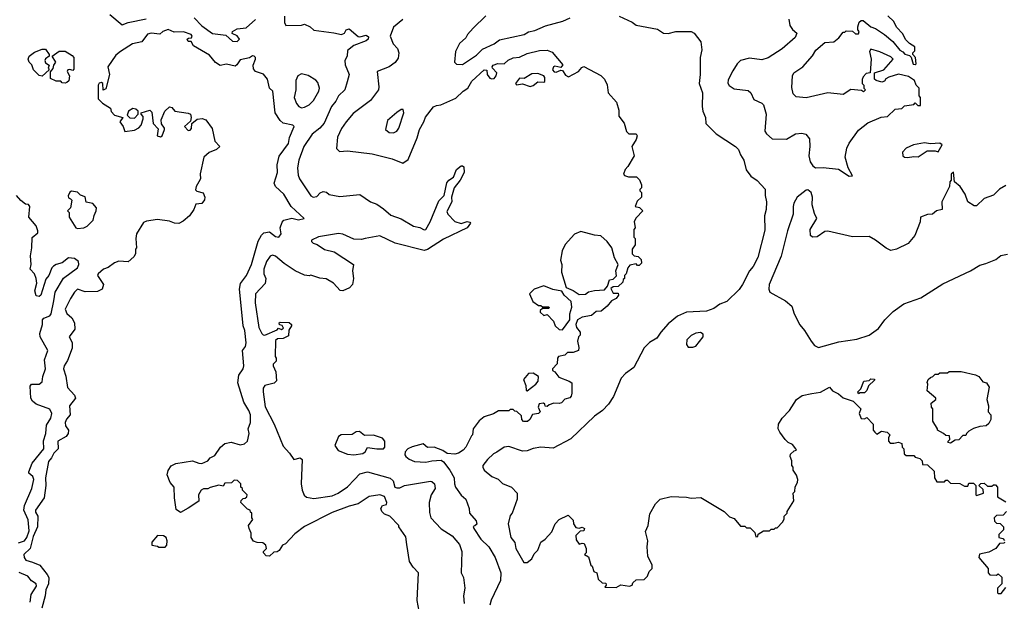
# Model space of a CAD drawing. Extents: x 1793424 to 1900092, y 321114 to 470632.
# Tile 43 of 256: x 1832028 to 1838445, y 380460 to 384252. Entities that reach past the tile are written whole.
import ezdxf

# ---------------------------------------------------------------- set-up
doc = ezdxf.new("R2010")
doc.units = 0

msp = doc.modelspace()

# ---------------------------------------------------------------- linework, layer by layer
at = {"layer": '0CON05XD'}
for points in [[(1832615, 384286.7), (1832695, 384218.8), (1832735.8, 384234.2), (1832852.7, 384257.3)], [(1833165, 384264.4), (1833215, 384211.1), (1833285, 384161.1), (1833370.8, 384150.8), (1833415, 384112.5), (1833445, 384109.2), (1833461.2, 384125), (1833445.6, 384145.6), (1833412, 384162), (1833414.4, 384175.6), (1833445, 384192.5), (1833505, 384198.8), (1833565, 384252.5)], [(1833752.9, 384275), (1833752.7, 384232.7), (1833762.5, 384215), (1833863.6, 384216.4), (1833885, 384222.5), (1833920, 384205), (1833945, 384183.3), (1834075, 384166.9), (1834125, 384154.4), (1834145, 384164), (1834156.2, 384185), (1834175, 384191.4), (1834235, 384143.1), (1834245, 384140), (1834285, 384150), (1834300.7, 384140.7), (1834298.8, 384125), (1834286.7, 384115), (1834205, 384083.8), (1834165, 384050), (1834162, 384015), (1834147.5, 383985), (1834148.3, 383958.3), (1834176.2, 383895), (1834163, 383847), (1834147.1, 383795), (1834105, 383755.7), (1834088.5, 383721.5), (1834060, 383685), (1834011.7, 383578.3), (1833983.8, 383545), (1833935, 383506.2), (1833880, 383425), (1833847.5, 383335), (1833839.2, 383285), (1833842.7, 383237.3), (1833850.6, 383215), (1833924.4, 383104.4), (1833940, 383095), (1833965, 383098.8), (1833986.1, 383123.9), (1834005, 383132), (1834027, 383127), (1834045, 383111.2), (1834115, 383098.8), (1834245, 383112.5), (1834314.3, 383064.3), (1834355, 383049.2), (1834399.7, 383019.7), (1834447.9, 382977.9), (1834515, 382953.8), (1834595.6, 382905.6), (1834636.4, 382896.4), (1834665, 382881.4), (1834675.6, 382885), (1834703.3, 382933.3), (1834758.7, 383071.3), (1834794.3, 383105.7), (1834811.7, 383188.3), (1834824.5, 383205.5), (1834855.4, 383224.6), (1834875.8, 383275), (1834905, 383298.8), (1834915, 383300), (1834923.3, 383293.3), (1834925.8, 383255), (1834898.6, 383205), (1834858.6, 383155), (1834842.5, 383095), (1834843.6, 383063.6), (1834812.4, 383002.4), (1834818, 382985), (1834865, 382935.7), (1834906.1, 382923.9), (1834945, 382935.7), (1834961.7, 382931.7), (1834966, 382925), (1834943.3, 382895), (1834789.2, 382820.8), (1834685, 382753.1), (1834665, 382746.7), (1834474.5, 382794.5), (1834375, 382842), (1834280, 382825), (1834255, 382818.8), (1834205, 382821.2), (1834133.9, 382853.9), (1834105, 382857.5), (1833975, 382835.8), (1833930, 382815), (1833930, 382805), (1833940, 382795), (1833966.1, 382786.1), (1834015, 382753.8), (1834077.7, 382737.7), (1834202.5, 382655), (1834197.5, 382615), (1834204.2, 382565), (1834198, 382525), (1834177, 382503), (1834135, 382483.3), (1834116.4, 382486.4), (1834072.5, 382535), (1834025, 382562.5), (1833985, 382567.5), (1833925, 382586.7), (1833915, 382582.5), (1833885, 382586.7), (1833823.7, 382613.7), (1833751.7, 382661.7), (1833695, 382710.8), (1833675, 382715.8), (1833659.7, 382710.3), (1833635.7, 382675), (1833618.9, 382625), (1833620, 382595), (1833632.5, 382565), (1833627.7, 382532.3), (1833564.2, 382465), (1833561.9, 382405), (1833585.8, 382245), (1833605, 382206.7), (1833615, 382196.7), (1833625, 382196.2), (1833705, 382230), (1833715, 382240), (1833735, 382232.5), (1833748.3, 382241.7), (1833738.3, 382258.3), (1833721.7, 382261.7), (1833720, 382275), (1833725, 382280), (1833785, 382277.5), (1833800, 382265), (1833800, 382255), (1833782.5, 382227.5), (1833779.3, 382190.7), (1833746.1, 382173.9), (1833708.3, 382171.7), (1833695, 382160), (1833693.3, 382055), (1833700, 382045), (1833700, 382025), (1833680, 382005), (1833680, 381995), (1833696.4, 381956.4), (1833701.7, 381898.3), (1833687, 381883), (1833625, 381867.5), (1833615, 381850), (1833613.9, 381826.1), (1833627, 381727), (1833685.6, 381615.6), (1833745, 381472.5), (1833786.8, 381426.8), (1833815, 381383.8), (1833855, 381396.2), (1833868.8, 381385), (1833862.5, 381225), (1833868.8, 381185), (1833882.7, 381152.7), (1833898, 381138), (1833945, 381129.2), (1834065, 381146.9), (1834103.8, 381165), (1834165, 381205.8), (1834210.8, 381255), (1834245, 381291.4), (1834294.3, 381304.3), (1834443.4, 381263.4), (1834462.5, 381245), (1834472.5, 381205), (1834485, 381200), (1834505, 381200), (1834535.9, 381214.1), (1834575, 381222), (1834705, 381242.5), (1834715, 381240.8), (1834732, 381225), (1834735.7, 381195), (1834709.4, 381155), (1834696.1, 381103.9), (1834699.3, 381039.3), (1834707.5, 381005), (1834775, 380933.3), (1834847.6, 380887.6), (1834895, 380830), (1834908.8, 380785), (1834904.2, 380645), (1834920, 380615), (1834929.2, 380545), (1834920, 380495), (1834924, 380445)], [(1834525, 384252.5), (1834465, 384204), (1834442.9, 384145), (1834462, 384095), (1834490, 384065), (1834498.8, 384035), (1834495, 384000), (1834475, 383973.8), (1834435, 383943.8), (1834357.5, 383915), (1834368.8, 383815), (1834366.1, 383793.9), (1834313.3, 383725), (1834200.7, 383639.3), (1834155, 383586.7), (1834125, 383542.5), (1834100, 383485), (1834093, 383413), (1834113.3, 383393.3), (1834165, 383396), (1834325, 383377.5), (1834455, 383344.2), (1834525, 383317.5), (1834560.7, 383339.3), (1834618.1, 383481.9), (1834634.3, 383535), (1834662.9, 383585), (1834673.6, 383616.4), (1834725, 383683.3), (1834745, 383693.3), (1834773.3, 383696.7), (1834870.3, 383739.7), (1834917.5, 383785), (1834948, 383805), (1834975, 383850), (1835055, 383926), (1835072.5, 383922.5), (1835074, 383895), (1835091.4, 383871.4), (1835105, 383865.6), (1835120.5, 383869.5), (1835134.3, 383885), (1835138.8, 383905), (1835110, 383935), (1835106.7, 383945), (1835113.3, 383955), (1835145, 383966.2), (1835186.4, 383963.6), (1835211.7, 383988.3), (1835245, 384003.8), (1835285, 384008), (1835335, 384031.2), (1835415, 384050), (1835465, 384053.3), (1835499.3, 384039.3), (1835567, 383957), (1835555, 383940), (1835515, 383948.8), (1835507.5, 383945), (1835501.2, 383925), (1835512.3, 383912.3), (1835525, 383910), (1835555, 383922.5), (1835565, 383920), (1835585, 383890), (1835605, 383880), (1835670, 383915), (1835690.7, 383939.3), (1835705, 383946.7), (1835815, 383887.5), (1835840, 383865)], [(1835065, 384276), (1834983.5, 384196.5), (1834945.7, 384154.3), (1834935, 384133.8), (1834894.2, 384095.8), (1834868.8, 384045), (1834862.5, 383975), (1834875, 383962.5), (1834915, 383960), (1835005, 384020.8), (1835045, 384058.6), (1835121.2, 384095), (1835155, 384120.8), (1835315, 384155.8), (1835345, 384172.9), (1835385, 384182.2), (1835455, 384211.1), (1835566.9, 384243.1), (1835615.5, 384264.5)], [(1835935, 384274), (1836020, 384235), (1836045.7, 384215.7), (1836185, 384190.8), (1836225, 384164.5), (1836255, 384161.4), (1836305, 384174.4), (1836405, 384173.8), (1836423.9, 384163.9), (1836466.4, 384106.4), (1836473.3, 384055), (1836462.5, 384005), (1836463.8, 383895), (1836456.1, 383836.1), (1836478.8, 383775), (1836476, 383685), (1836481.2, 383655), (1836498.8, 383615), (1836500, 383575), (1836568.3, 383508.3), (1836694.1, 383424.1), (1836713.3, 383405), (1836725, 383370), (1836746.7, 383335), (1836763.9, 383273.9), (1836792.3, 383232.3), (1836835, 383202.5), (1836885.9, 383145.9), (1836886.2, 383105), (1836896, 383065), (1836894, 383015), (1836882.3, 382972.3), (1836885, 382880), (1836837.9, 382702.1), (1836807.6, 382642.4), (1836784.2, 382615), (1836740, 382525), (1836716.2, 382493.8), (1836636.4, 382413.6), (1836592.1, 382397.9), (1836552.1, 382367.9), (1836505, 382351.1), (1836375, 382344.2), (1836315, 382319.2), (1836255, 382270), (1836206, 382215), (1836180, 382175), (1836132, 382148), (1836097.6, 382112.4), (1836031.2, 381985), (1835975.6, 381944.4), (1835948, 381915), (1835897.5, 381795), (1835865, 381746.2), (1835826.2, 381705), (1835775, 381667.5), (1835619.7, 381520.3), (1835505, 381457.5), (1835424.4, 381465.6), (1835375, 381455.8), (1835335, 381440), (1835305, 381438.8), (1835215, 381470), (1835185.7, 381464.3), (1835137, 381433), (1835115, 381420.8), (1835076, 381385), (1835046.2, 381345), (1835046.2, 381335), (1835056.2, 381315), (1835104.4, 381274.4), (1835146.6, 381256.6), (1835175, 381228.8), (1835233.8, 381203.8), (1835270, 381165), (1835270, 381125), (1835236.7, 381035), (1835225, 381020), (1835211.2, 380965), (1835228.8, 380875), (1835255, 380842.5), (1835262, 380805), (1835313.6, 380713.6), (1835335, 380712.5), (1835365, 380736.7), (1835381.2, 380768.8), (1835405, 380792.5), (1835423.8, 380845), (1835453.3, 380865), (1835496.4, 380913.6), (1835517.5, 380965), (1835545, 380992.5), (1835601.7, 381021.7), (1835635, 380990), (1835637.5, 380965), (1835651.7, 380941.7), (1835675, 380937.5), (1835695, 380942.5), (1835710, 380935), (1835705, 380920), (1835681.7, 380918.3), (1835651.7, 380888.3), (1835655, 380860), (1835675, 380832.5), (1835695, 380840), (1835707, 380837), (1835720, 380805), (1835720, 380775), (1835710, 380765), (1835735, 380750), (1835750, 380695), (1835758.3, 380688.3), (1835770, 380655), (1835790, 380645), (1835797.5, 380605), (1835825, 380580), (1835848.3, 380578.3), (1835850, 380565), (1835841.7, 380551.7), (1835915, 380550), (1835945, 380567.5), (1836001.7, 380558.3), (1836020, 380565), (1836025, 380580)], [(1837040, 384255), (1837048, 384215), (1837065, 384188.8), (1837093.3, 384165), (1837082, 384135), (1836997.7, 384062.3), (1836906.8, 384003.2), (1836865, 383990.8), (1836785, 384000.9), (1836725, 383986.4), (1836703.8, 383965), (1836675, 383919.4), (1836645, 383860), (1836642.3, 383837.7), (1836652.1, 383822.1), (1836685, 383800), (1836775, 383791.2), (1836793.3, 383775), (1836812.5, 383732.5), (1836865, 383708), (1836876.8, 383696.8), (1836894, 383635), (1836884, 383525), (1836895, 383506.7), (1836933.3, 383475), (1837025, 383473.8), (1837085, 383508), (1837125, 383512), (1837152.5, 383505), (1837176.2, 383475), (1837178.8, 383425), (1837171.2, 383365), (1837180, 383325), (1837198.3, 383298.3), (1837215, 383286.7), (1837265, 383289.2), (1837365, 383276.7), (1837435, 383232.5), (1837455, 383233.3)], [(1837455, 383233.3), (1837426.7, 383285), (1837408.8, 383355), (1837418.8, 383415), (1837435, 383447.5), (1837495, 383532.5), (1837555, 383580), (1837643, 383617), (1837685, 383620), (1837735, 383667.5), (1837777, 383673), (1837795, 383690), (1837855, 383700), (1837865, 383710), (1837881.7, 383691.7), (1837898.3, 383691.7), (1837900, 383745), (1837890, 383755), (1837890, 383805), (1837870, 383825), (1837860, 383855), (1837821.7, 383881.7), (1837755, 383897.5), (1837693, 383877), (1837673.6, 383866.4), (1837665, 383850), (1837646.4, 383843.6), (1837610, 383855), (1837600, 383865), (1837600, 383905), (1837660, 383925), (1837720, 383995), (1837705, 384010), (1837635, 384042.5), (1837575, 384060), (1837567.5, 384045), (1837577.5, 383995), (1837570, 383905), (1837545, 383900), (1837525, 383880), (1837518.3, 383861.7), (1837520, 383835), (1837530, 383825), (1837530, 383805), (1837540, 383795), (1837528.3, 383781.7), (1837515, 383790), (1837445, 383797.5), (1837395, 383763.3), (1837295, 383776), (1837155, 383742.5), (1837088, 383748), (1837068.3, 383768.3), (1837059.5, 383809.5), (1837064.2, 383885), (1837074.3, 383905.7), (1837132.5, 383945), (1837195, 384016), (1837216.6, 384053.4), (1837275, 384103.8), (1837333.6, 384106.4), (1837366.4, 384133.6), (1837395, 384170), (1837405, 384170), (1837415, 384180), (1837457, 384177), (1837475, 384160), (1837495, 384160), (1837500, 384175), (1837490, 384185), (1837490, 384205), (1837500, 384235), (1837513, 384247), (1837525, 384247.5), (1837576, 384206), (1837605, 384194.2), (1837665, 384154.3), (1837718.6, 384108.6), (1837765, 384052.5), (1837783, 384043), (1837796.4, 384026.4), (1837827.5, 384017.5), (1837838.3, 384008.3), (1837851.7, 383961.7), (1837865, 383960), (1837870, 383965), (1837867.5, 384005), (1837850, 384025), (1837850, 384035), (1837861.7, 384048.3), (1837862.5, 384075), (1837827, 384097), (1837801.7, 384121.7), (1837785, 384160), (1837743.6, 384203.6), (1837725, 384240), (1837686.4, 384276.4)], [(1834632.5, 380395), (1834617.5, 380465), (1834627.5, 380645), (1834591.7, 380681.7), (1834569.2, 380719.2), (1834550.5, 380830.5), (1834545, 380880), (1834500, 380945), (1834500, 380955), (1834440, 381015), (1834405, 381027.5), (1834387.5, 381045), (1834382.5, 381065), (1834392.5, 381085), (1834418.3, 381091.7), (1834420, 381105), (1834405, 381142.5), (1834375, 381153.3), (1834305, 381142.5), (1834235, 381096.2), (1834175, 381080.6), (1834065, 381040), (1833885, 380947.5), (1833820.5, 380899.5), (1833760, 380835), (1833740, 380825), (1833718.3, 380791.7), (1833707, 380783), (1833685, 380780), (1833655, 380753.3), (1833635, 380756.7), (1833617.5, 380775), (1833617.5, 380785), (1833636.7, 380805), (1833632.5, 380825), (1833611.7, 380841.7), (1833575, 380843.3), (1833551.7, 380851.7), (1833537.5, 380875), (1833537.5, 380905), (1833522.5, 380935), (1833520, 380955), (1833547, 380993), (1833540, 381005), (1833540, 381035), (1833531.7, 381041.7), (1833530, 381055), (1833511.7, 381061.7), (1833470, 381105), (1833471.7, 381118.3), (1833485, 381130), (1833498.3, 381131.7), (1833508.3, 381141.7), (1833510, 381155), (1833480, 381185), (1833480, 381195), (1833470, 381205), (1833470, 381225), (1833448.3, 381248.3), (1833425, 381250), (1833407.5, 381232.5), (1833365, 381230), (1833355, 381210), (1833325, 381217.5), (1833268.3, 381201.7), (1833255, 381192.5), (1833225, 381192.5), (1833210, 381185), (1833193.8, 381155), (1833196.1, 381113.9), (1833125, 381066.7), (1833075, 381040), (1833048.3, 381058.3), (1833036, 381135), (1833034.1, 381204.1), (1833008.8, 381235), (1832990, 381285), (1832996.1, 381313.9), (1833015, 381343.3), (1833045, 381359.2), (1833155, 381376.9), (1833195, 381360), (1833215, 381358.8), (1833253.6, 381376.4), (1833270, 381395), (1833299.3, 381410.7), (1833336.2, 381465), (1833365, 381489.2), (1833407, 381497), (1833465, 381480), (1833493.6, 381486.4), (1833512.5, 381505), (1833523.8, 381555), (1833516, 381585), (1833532.5, 381625), (1833531.1, 381675), (1833521.9, 381705), (1833487.9, 381757.9), (1833448.6, 381885), (1833455.6, 381935), (1833484, 381975), (1833488.8, 381995), (1833481.1, 382095), (1833498.6, 382121.4), (1833502.9, 382145), (1833494.5, 382225), (1833483.9, 382255), (1833472.4, 382387.6), (1833460.8, 382495), (1833467.1, 382532.9), (1833505.7, 382585), (1833539.1, 382655), (1833582.5, 382807.5), (1833602.8, 382847.2), (1833618.3, 382861.7), (1833655, 382868.6), (1833695, 382838.9), (1833716.4, 382833.6), (1833731.1, 382855), (1833725.8, 382895), (1833738.3, 382931.7), (1833750, 382945), (1833801.7, 382958.3), (1833845, 382946.9), (1833882.5, 382955), (1833797.1, 383035), (1833748.6, 383115), (1833696, 383165), (1833687.1, 383185), (1833708.2, 383255), (1833705.6, 383305), (1833718.3, 383361.7), (1833779.4, 383445), (1833787.3, 383482.7), (1833816.2, 383555), (1833807.5, 383565), (1833745, 383577.1), (1833724.5, 383594.5), (1833692.5, 383645), (1833678.8, 383785), (1833656.4, 383806.4), (1833643.8, 383865), (1833616.1, 383896.1), (1833565, 383913.3), (1833552.3, 383932.3), (1833549.2, 383955), (1833565.8, 383995), (1833565.6, 384005.6), (1833556.7, 384015), (1833545, 384016.7), (1833525, 384004), (1833465, 383990.8), (1833443.5, 383956.5), (1833431.9, 383948.1), (1833375, 383961.4), (1833335, 383954), (1833305, 383973.8), (1833265, 384020), (1833161.4, 384081.4), (1833145, 384110), (1833125, 384110), (1833120, 384125), (1833128.3, 384131.7), (1833147, 384133), (1833152.5, 384145), (1833145, 384156.2), (1833095, 384172.5), (1833035, 384170), (1832995, 384187.5), (1832960, 384175), (1832941.7, 384158.3), (1832885, 384163.3), (1832861.7, 384158.3), (1832823, 384107), (1832763.3, 384095), (1832683.8, 384045), (1832655, 384020), (1832601.4, 383945), (1832612.5, 383895), (1832588.3, 383801.7), (1832571.7, 383791.7), (1832570, 383835), (1832561.7, 383841.7)], [(1832175, 383883.3), (1832155, 383887.5), (1832117.5, 383925), (1832107, 383957), (1832090, 383975), (1832082.5, 383995), (1832090, 384015), (1832125, 384040), (1832175, 384060), (1832195, 384060), (1832220, 384025), (1832220, 384015), (1832195, 383997.5), (1832192.5, 383985), (1832195, 383970), (1832220, 383955), (1832212.5, 383935), (1832220, 383925), (1832175, 383883.3)], [(1832325, 383837.5), (1832305, 383840), (1832295, 383850), (1832265, 383850), (1832228.3, 383868.3), (1832228.3, 383911.7), (1832247, 383933), (1832250, 383955), (1832262.5, 383975), (1832240, 384015), (1832285, 384047.5), (1832325, 384047.5), (1832369.3, 384019.3), (1832380, 384005), (1832381.7, 383928.3), (1832375, 383920), (1832355, 383927.5), (1832342.5, 383925), (1832337.5, 383915), (1832352.5, 383885), (1832347, 383853), (1832335, 383842.5), (1832325, 383837.5)], [(1832561.7, 383841.7), (1832545, 383837.5), (1832540, 383825), (1832540, 383735), (1832567, 383707), (1832620, 383675), (1832623, 383653), (1832645, 383630), (1832700, 383615), (1832680, 383585), (1832702.5, 383555), (1832713, 383523), (1832775, 383532), (1832805, 383546.7), (1832820, 383565), (1832832.5, 383605), (1832831.7, 383621.7), (1832820, 383635), (1832820, 383645), (1832875, 383662.5), (1832889.3, 383649.3), (1832897.5, 383575), (1832929.3, 383539.3), (1832923.3, 383495), (1832945, 383487.5), (1832956.7, 383495), (1832972.5, 383535), (1832972.5, 383545), (1832952, 383572), (1832950.3, 383599.7), (1832974.3, 383655.7), (1833005, 383683.8), (1833019.2, 383679.2), (1833040, 383655), (1833125, 383642.9), (1833141.2, 383635), (1833145.8, 383615), (1833140.7, 383589.3), (1833102.5, 383555), (1833125, 383530), (1833138.3, 383531.7), (1833147, 383543), (1833150, 383575), (1833185, 383603.8), (1833217.9, 383607.9), (1833240, 383600), (1833282.7, 383542.7), (1833299.1, 383459.1), (1833331.2, 383425), (1833310, 383405), (1833263.8, 383385), (1833227.5, 383355), (1833204.1, 383245.9), (1833206, 383215), (1833195.8, 383195), (1833177.1, 383165), (1833172.7, 383142.7), (1833183.3, 383133.3), (1833222.7, 383122.7), (1833235.3, 383095.3), (1833233, 383077), (1833215, 383054.2), (1833175, 383050), (1833162, 383015), (1833135, 382973.8), (1833092.3, 382937.7), (1833065, 382924), (1833036, 382926), (1833005, 382939.2), (1832925, 382948.5), (1832855, 382938.9), (1832835, 382930.6), (1832788.1, 382855), (1832784.3, 382825), (1832790, 382765), (1832783.3, 382755), (1832782.5, 382725), (1832772.5, 382705), (1832735, 382673.8), (1832675, 382676.7), (1832645, 382666.2), (1832604, 382636), (1832575, 382625.8), (1832540, 382595), (1832534.2, 382584.2), (1832573.3, 382525), (1832566.2, 382495), (1832535, 382478.8), (1832455, 382477.1), (1832405, 382494.2), (1832385, 382475.8), (1832358, 382435), (1832324.5, 382365.5), (1832335, 382336), (1832367.8, 382307.8), (1832385.7, 382275), (1832386.6, 382233.4), (1832351.2, 382185), (1832361.5, 382165), (1832369.2, 382145), (1832369.2, 382110.8), (1832340.2, 382029.8), (1832316.7, 381995), (1832313.8, 381975), (1832328, 381928), (1832338.9, 381855), (1832385.7, 381805), (1832391.1, 381785), (1832352.9, 381735), (1832355.7, 381675), (1832332.7, 381647.3), (1832323.8, 381625), (1832325.7, 381605), (1832346, 381575), (1832344.3, 381555), (1832330, 381535), (1832277.1, 381505), (1832277.5, 381455), (1832250, 381425), (1832235.3, 381394.7), (1832215, 381371.2), (1832195.9, 381265), (1832197.4, 381215), (1832186.3, 381133.7), (1832130.9, 381055), (1832131.6, 381041.6), (1832146.7, 381015), (1832143.8, 380945), (1832115, 380883.1), (1832095.7, 380804.3), (1832055.6, 380765), (1832057.5, 380745), (1832067.9, 380727.9), (1832112, 380715), (1832160, 380695), (1832207.9, 380635), (1832216.7, 380615), (1832214.7, 380575), (1832197.5, 380535), (1832193.9, 380495), (1832171.5, 380415)], [(1833865, 383676.9), (1833885, 383680.6), (1833915, 383697.5), (1833942.5, 383725), (1833977.5, 383785), (1833981.2, 383805), (1833971.7, 383841.7), (1833958.3, 383858.3), (1833907.3, 383887.3), (1833865, 383898.8), (1833840, 383885), (1833826.7, 383855), (1833827.1, 383795), (1833817.1, 383745), (1833831.9, 383705), (1833846.4, 383686.4), (1833865, 383676.9)], [(1835840, 383865), (1835856.1, 383826.1), (1835862.5, 383775), (1835917.5, 383715), (1835933, 383663), (1835933.6, 383623.6), (1835967.7, 383577.7), (1835983, 383523), (1835998.3, 383508.3), (1836045, 383507.5), (1836052.5, 383495), (1836045, 383470), (1836017.5, 383425), (1836032.5, 383365), (1835992.5, 383295), (1835973.3, 383275), (1835962.5, 383245), (1835970, 383235), (1835995, 383227.5), (1836048.3, 383228.3), (1836067, 383207), (1836080, 383175), (1836080, 383155), (1836070, 383145), (1836070, 383135), (1836080, 383125), (1836080, 383095), (1836051.7, 383068.3), (1836040, 383035), (1836068.3, 383028.3), (1836090, 383005), (1836045, 382960), (1836033, 382937), (1836040, 382895), (1836030, 382885), (1836030, 382835), (1836040, 382825), (1836040, 382785), (1836020, 382755), (1836020, 382725), (1836033, 382713), (1836058.3, 382708.3), (1836078.3, 382688.3), (1836080, 382665), (1836065, 382650), (1836055, 382650), (1836045, 382660), (1836005, 382652.5), (1835992.5, 382635), (1835980, 382595), (1835970, 382585), (1835970, 382565), (1835961.7, 382558.3), (1835958.3, 382541.7), (1835928.3, 382511.7), (1835895, 382510), (1835881.7, 382498.3), (1835895, 382470), (1835928.3, 382468.3), (1835930, 382455), (1835916.4, 382433.6), (1835885, 382420), (1835856.4, 382383.6), (1835818.3, 382351.7), (1835785, 382350), (1835755, 382322.5), (1835695, 382312.5), (1835662.5, 382295), (1835653.3, 382265), (1835656.7, 382245), (1835680, 382215), (1835680, 382195), (1835670, 382185), (1835663.3, 382156.7), (1835672.5, 382115), (1835670, 382095), (1835635, 382082.5), (1835598.3, 382081.7), (1835580, 382065), (1835540, 382055), (1835532.5, 382045), (1835531.7, 382008.3), (1835500, 381975), (1835500, 381965), (1835516.2, 381956.2), (1835541.2, 381921.2), (1835610, 381895), (1835627.5, 381885), (1835627, 381817), (1835622.5, 381797.5), (1835612.5, 381787.5), (1835581.7, 381778.3), (1835560, 381755), (1835545, 381750), (1835508.3, 381751.7), (1835478.3, 381741.7), (1835465, 381730), (1835451.7, 381731.7), (1835450, 381745), (1835441.7, 381751.7), (1835413.3, 381746.7), (1835407.5, 381725), (1835420, 381695), (1835410, 381685), (1835371.2, 381678.8), (1835352.5, 381645), (1835337.7, 381632.3), (1835311.2, 381631.2), (1835300, 381645), (1835298.3, 381668.3), (1835268.3, 381698.3), (1835255, 381700), (1835245, 381710), (1835225, 381710), (1835215, 381702.5), (1835148.3, 381701.7), (1835115, 381682.5), (1835055, 381662.5), (1835023.6, 381636.4), (1834982.5, 381585), (1834980, 381545), (1834971.7, 381538.3), (1834936.7, 381465), (1834918.8, 381445), (1834887.5, 381425), (1834865, 381420), (1834815, 381423.3), (1834785, 381443.3), (1834730, 381465), (1834685, 381462.5), (1834656.7, 381486.7), (1834585, 381467.5), (1834557, 381453), (1834540, 381435), (1834537.5, 381415), (1834543.6, 381403.6), (1834566.4, 381386.4), (1834601.7, 381371.7), (1834673.9, 381366.1), (1834713.9, 381376.1), (1834775, 381380.8), (1834789.5, 381369.5), (1834831.9, 381315), (1834859.2, 381265), (1834860.8, 381225), (1834868.8, 381205), (1834905, 381152.5), (1834936.7, 381125), (1834956.7, 381065), (1834960, 381035), (1835003.3, 380985), (1835006.4, 380963.6), (1834995, 380952.5), (1834983, 380947), (1834987.5, 380935), (1835032.9, 380865), (1835085, 380816), (1835127.1, 380745), (1835164.4, 380645), (1835161.9, 380595), (1835101.8, 380468.2), (1835092.7, 380435)], [(1835355, 383816.9), (1835375, 383823.3), (1835405, 383846.4), (1835445, 383843.8), (1835450.7, 383849.3), (1835450.8, 383875), (1835444, 383885), (1835405, 383901.9), (1835365, 383898.9), (1835315, 383868.9), (1835285, 383870.8), (1835258.8, 383835), (1835265, 383826.7), (1835305, 383832.9), (1835355, 383816.9)], [(1832775, 383610), (1832800, 383635), (1832800, 383655), (1832785, 383667.5), (1832765, 383673.3), (1832737.5, 383655), (1832728.3, 383628.3), (1832745, 383612.5), (1832775, 383610)], [(1834465, 383514), (1834486.2, 383525), (1834500, 383545), (1834532.5, 383645), (1834527, 383667), (1834515, 383666.7), (1834485, 383646.7), (1834426.1, 383593.9), (1834412.5, 383535), (1834435, 383516.7), (1834465, 383514)], [(1837815, 383354.2), (1837855, 383360), (1837885, 383356.7), (1837943.6, 383396.4), (1837995, 383397.5), (1838015, 383390), (1838040, 383435), (1838025, 383447.5), (1837965, 383442.5), (1837925, 383450), (1837854.2, 383435.8), (1837805.9, 383414.1), (1837782.3, 383387.7), (1837784.3, 383364.3), (1837795, 383356.2), (1837815, 383354.2)], [(1838455, 383170), (1838413.9, 383146.1), (1838375, 383107.5), (1838315, 383086.7), (1838265, 383037.5), (1838248.3, 383038.3), (1838207.5, 383065), (1838190, 383115), (1838157.5, 383165), (1838120, 383195), (1838115, 383257.5), (1838100, 383245), (1838100, 383205), (1838090, 383195), (1838087.5, 383165), (1838037.5, 383065), (1838040, 383015), (1838003.8, 383006.2), (1837977, 382983), (1837945, 382982.5), (1837900, 382965), (1837897, 382933), (1837862.5, 382845), (1837817.7, 382792.3), (1837742.5, 382755), (1837705, 382748), (1837675, 382762), (1837606.7, 382815), (1837565, 382839.2), (1837455, 382835.6), (1837295, 382873.3), (1837275, 382870), (1837225, 382836.2), (1837195, 382833.3), (1837181.2, 382845), (1837180, 382885), (1837222.5, 382955), (1837207.7, 382987.7), (1837194, 383045), (1837196, 383095), (1837186.7, 383125), (1837165, 383142.5), (1837155, 383140), (1837094.2, 383095.8), (1837074, 383055), (1837068.8, 383035), (1837070, 382985), (1837032.5, 382875), (1836990.3, 382709.7), (1836913.8, 382525), (1836910, 382495), (1836917.5, 382475), (1837018.3, 382418.3), (1837060, 382385), (1837076.2, 382335), (1837111.7, 382261.7), (1837143.3, 382225), (1837186.7, 382155), (1837208.3, 382128.3), (1837235, 382113.8)], [(1832405, 382890), (1832445, 382894), (1832467.5, 382905), (1832507.5, 382945), (1832512.5, 382975), (1832526.7, 383005), (1832527.5, 383025), (1832505, 383052.5), (1832461.7, 383061.7), (1832455, 383097.5), (1832425, 383107.5), (1832405, 383127.5), (1832365, 383133.3), (1832355, 383127.5), (1832343.8, 383103.8), (1832345, 383090), (1832360, 383085), (1832367.5, 383075), (1832360, 383025), (1832340, 383005), (1832350, 382995), (1832350, 382965), (1832394.2, 382894.2), (1832405, 382890)], [(1832019.3, 380840.7), (1832060, 380855), (1832075, 380875.7), (1832090.4, 380920.4), (1832082, 380992), (1832054.5, 381055), (1832058.9, 381085), (1832106.5, 381195), (1832120.5, 381255), (1832112.8, 381272.8), (1832088, 381295), (1832087.5, 381305), (1832109.5, 381360.5), (1832185, 381454), (1832183, 381507), (1832197.1, 381555), (1832202.6, 381607.4), (1832230.6, 381655), (1832237.1, 381685), (1832223.2, 381713.2), (1832135, 381744.2), (1832111.4, 381765), (1832100, 381785), (1832096.4, 381863.6), (1832105, 381876.7), (1832155, 381876.7), (1832175, 381890), (1832178.8, 381925), (1832195.8, 381975), (1832190, 382035), (1832212, 382095), (1832162, 382185), (1832159.2, 382205), (1832176.2, 382265), (1832176.7, 382295), (1832184.1, 382305.9), (1832225, 382321.2), (1832234, 382335), (1832250.2, 382419.8), (1832260, 382475), (1832312.7, 382567.3), (1832403.8, 382635), (1832414, 382655), (1832410, 382675), (1832385, 382694.2), (1832345, 382700), (1832305, 382667.5), (1832265, 382656.2), (1832247.5, 382645), (1832237.5, 382635), (1832218.8, 382585), (1832198.9, 382561.1), (1832166.2, 382455), (1832155, 382447.5), (1832135, 382452.5), (1832125.8, 382485), (1832140, 382535), (1832136.2, 382565), (1832124.2, 382595), (1832096.1, 382626.1), (1832102.7, 382655), (1832098.6, 382711.4), (1832107.5, 382765), (1832108.3, 382831.7), (1832145, 382862.5), (1832146.2, 382875), (1832135, 382907.5), (1832087.5, 382965), (1832093.3, 383035), (1832085, 383046.7), (1832065, 383050), (1832035, 383072.5), (1832007.5, 383105)], [(1835675, 382460), (1835715, 382462.5), (1835735, 382476.7), (1835775, 382486.7), (1835839.3, 382490.7), (1835860, 382515), (1835872.5, 382555), (1835895, 382560), (1835917, 382583), (1835912.5, 382615), (1835927.5, 382655), (1835905, 382700), (1835887.5, 382765), (1835856.4, 382806.4), (1835815, 382842.5), (1835775, 382846.2), (1835685, 382870), (1835645, 382853.8), (1835583.4, 382786.6), (1835563.8, 382745), (1835552.5, 382685), (1835561.2, 382655), (1835560, 382605), (1835590, 382505), (1835635, 382486.7), (1835675, 382460)], [(1837235, 382113.8), (1837367.7, 382152.3), (1837485, 382169.2), (1837565, 382194.2), (1837625, 382238.1), (1837666.7, 382295), (1837720.5, 382349.5), (1837791.2, 382398.8), (1837901.9, 382438.1), (1838045, 382529.2), (1838225, 382614.2), (1838285, 382652.5), (1838325, 382661.9), (1838390.6, 382689.4), (1838422.5, 382715), (1838466.8, 382723.2)], [(1835565, 382230), (1835612.5, 382295), (1835612.5, 382335), (1835627, 382377), (1835622.5, 382415), (1835577.5, 382455), (1835561.7, 382481.7), (1835503.6, 382493.6), (1835445, 382516.7), (1835380, 382495), (1835350, 382465), (1835372.5, 382415), (1835408.3, 382388.3), (1835425, 382387.5), (1835435, 382380), (1835475, 382380), (1835480, 382375), (1835475, 382370), (1835435, 382370), (1835420, 382355), (1835420, 382345), (1835445, 382322.5), (1835465, 382330), (1835506.1, 382286.1), (1835517.5, 382255), (1835545, 382232.5), (1835565, 382230)], [(1836415, 382116.7), (1836435, 382123.3), (1836482.5, 382185), (1836482.5, 382202.5), (1836465, 382213.3), (1836435, 382208.8), (1836405, 382193.3), (1836376.7, 382165), (1836373.3, 382135), (1836385, 382117.5), (1836415, 382116.7)], [(1835335, 381832.5), (1835392.5, 381875), (1835407.5, 381895), (1835410, 381925), (1835375, 381947.5), (1835343.9, 381946.1), (1835312.5, 381905), (1835327, 381867), (1835330, 381835), (1835335, 381832.5)], [(1838095, 381490), (1838080, 381495), (1838080, 381505), (1838090, 381515), (1838088.3, 381538.3), (1838065, 381540), (1838050, 381555), (1838010, 381575), (1838010, 381585), (1837980, 381635), (1837980, 381715), (1837970, 381725), (1837968.3, 381751.7), (1838000, 381775), (1838000, 381785), (1837941.7, 381831.7), (1837947.5, 381875), (1837943, 381887), (1837950, 381905), (1837965, 381920), (1837980, 381925), (1837995, 381940), (1838015, 381940), (1838025, 381950), (1838075, 381950), (1838085, 381957.5), (1838165, 381957.5), (1838257, 381937), (1838280, 381925), (1838305, 381890), (1838330, 381885), (1838347, 381857), (1838332.5, 381775), (1838342.5, 381735), (1838340, 381695), (1838357.5, 381675), (1838357.5, 381645), (1838345, 381620), (1838327, 381603), (1838285, 381600), (1838245, 381587.5), (1838215, 381570), (1838200, 381555), (1838195, 381540), (1838175, 381540), (1838148.3, 381511.7), (1838125, 381510), (1838095, 381490)], [(1836025, 380580), (1836045, 380600), (1836098.3, 380601.7), (1836120, 380625), (1836130, 380655), (1836150, 380675), (1836150, 380695), (1836122.5, 380755), (1836116.7, 380815), (1836122.5, 380855), (1836107.5, 380915), (1836123.3, 380955), (1836135, 381030), (1836172.5, 381095), (1836203, 381127), (1836275, 381142.5), (1836375, 381140), (1836405, 381132.5), (1836467, 381137), (1836620, 381045), (1836655, 381010), (1836685, 381000), (1836725, 380950), (1836755, 380950), (1836765, 380940), (1836788.3, 380938.3), (1836818.3, 380908.3), (1836825, 380880), (1836838.3, 380881.7), (1836841.7, 380898.3), (1836875, 380920), (1836915, 380920), (1836925, 380930), (1836945, 380930), (1836955, 380940), (1836965, 380940), (1837000, 380975), (1837010, 380995), (1837010, 381015), (1837030, 381035), (1837030, 381045), (1837072.5, 381115), (1837070, 381165), (1837080, 381175), (1837083, 381207), (1837097.5, 381235), (1837100, 381255), (1837091.7, 381281.7), (1837070, 381315), (1837070, 381335), (1837060, 381345), (1837060, 381375), (1837050, 381405), (1837051.7, 381418.3), (1837075, 381440), (1837090, 381445), (1837087.5, 381455), (1837065, 381482.5), (1837036.4, 381496.4), (1837017.5, 381515), (1836981.7, 381561.7), (1836971.2, 381585), (1836973.9, 381613.9), (1836997.5, 381655), (1837045.4, 381704.6), (1837092, 381775), (1837128.3, 381801.7), (1837190, 381815), (1837246.6, 381823.4), (1837305, 381856.2), (1837325, 381832.5), (1837363.6, 381813.6), (1837395, 381787.5), (1837460, 381765), (1837510, 381715), (1837500, 381685), (1837511.7, 381651.7), (1837535, 381650), (1837548.3, 381658.3), (1837590, 381615), (1837590, 381575), (1837601.7, 381561.7), (1837615, 381550), (1837645, 381570), (1837681.7, 381561.7), (1837700, 381545), (1837690, 381525), (1837690, 381505), (1837701.7, 381491.7), (1837725, 381490), (1837755, 381497.5), (1837778.3, 381488.3), (1837780, 381465), (1837790, 381455), (1837791.7, 381421.7), (1837805, 381410), (1837855, 381410), (1837865, 381400), (1837895, 381390), (1837910, 381375), (1837911.7, 381351.7), (1837945, 381350), (1837988.3, 381308.3), (1837990, 381265), (1838005, 381240), (1838055, 381240), (1838065, 381250), (1838075, 381250), (1838095, 381230), (1838155, 381227.5), (1838185, 381210), (1838208.3, 381211.7), (1838215, 381230), (1838245, 381230), (1838260, 381215), (1838260, 381155), (1838265, 381150), (1838310, 381165), (1838308.3, 381188.3), (1838280, 381215), (1838291.7, 381228.3), (1838315, 381230), (1838335, 381210), (1838365, 381210), (1838375, 381220), (1838388.3, 381218.3), (1838400, 381205), (1838401.7, 381141.7), (1838455, 381107.5)], [(1837495, 381812.5), (1837490, 381825), (1837510, 381845), (1837530, 381895), (1837565, 381900), (1837575, 381910), (1837598.3, 381908.3), (1837598.3, 381901.7), (1837560, 381865), (1837550, 381835), (1837535, 381820), (1837505, 381820), (1837495, 381812.5)], [(1834205, 381415.7), (1834265, 381424.2), (1834280, 381435), (1834295, 381462.5), (1834355, 381453.8), (1834400, 381455), (1834407.5, 381465), (1834407.5, 381505), (1834393, 381523), (1834333.6, 381543.6), (1834275, 381540), (1834243.6, 381566.4), (1834220, 381565), (1834195, 381547.5), (1834124.2, 381545.8), (1834106.7, 381535), (1834082.5, 381475), (1834103.9, 381443.9), (1834165, 381419.2), (1834205, 381415.7)], [(1838460, 381045), (1838438.3, 381021.7), (1838395, 381020), (1838380, 381005), (1838381.7, 380981.7), (1838395, 380970), (1838418.3, 380968.3), (1838440, 380945), (1838440, 380925), (1838410, 380895), (1838410, 380875), (1838435, 380870), (1838447, 380857)], [(1832975, 380812.5), (1832987.5, 380825), (1832990, 380855), (1832982.5, 380875), (1832965, 380886.7), (1832925, 380890), (1832890, 380845), (1832890, 380825), (1832925, 380820), (1832935, 380812.5), (1832975, 380812.5)], [(1838447.5, 380845), (1838445, 380840), (1838413, 380837), (1838390, 380805), (1838345, 380780), (1838283, 380767), (1838280, 380745), (1838340, 380675), (1838340, 380645), (1838351.7, 380631.7), (1838395, 380630), (1838405, 380640), (1838428.3, 380618.3), (1838430, 380575), (1838400, 380545), (1838400, 380515), (1838405, 380510), (1838425, 380510), (1838455, 380550)], [(1832096.2, 380455), (1832101.9, 380505), (1832137.8, 380557.8), (1832134.5, 380574.5), (1832104.1, 380594.1), (1832080.8, 380625), (1832025, 380648.9)]]:
    msp.add_lwpolyline(points, dxfattribs=at)

doc.saveas('drawing.dxf')
